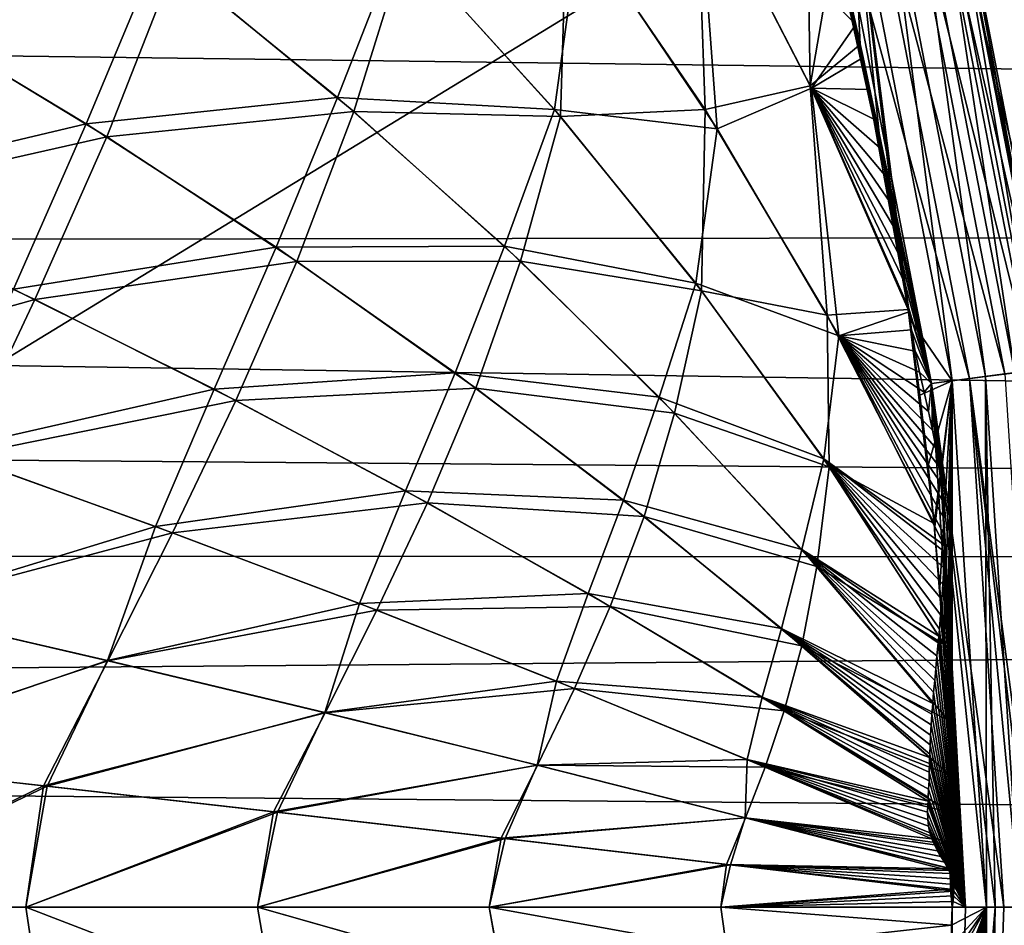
# Model space of a CAD drawing. Header units: metres. Extents: x -31 to 167, y -24 to 31.
# Tile 118 of 155: x 74.81 to 79.59, y -0.09 to 4.31. Entities that reach past the tile are written whole.
import ezdxf

# ---------------------------------------------------------------- set-up
doc = ezdxf.new("R2010")
doc.units = ezdxf.units.M
doc.layers.add('solid_12_381_042_XXX', color=7, linetype='CONTINUOUS')

msp = doc.modelspace()

# ---------------------------------------------------------------- linework, layer by layer
at = {"layer": 'solid_12_381_042_XXX'}
for points in [[(68.356819, 5.394984, 116.466179), (70.380463, -0.00001, 116.54451), (79.220627, 5.394838, 116.37236)], [(79.220627, 5.394838, 116.37236), (70.380463, -0.00001, 116.54451), (80.505203, -0.000007, 116.448769)], [(79.220627, 5.394838, 116.37236), (90.014648, 3.440886, 116.278854), (90.01223, 5.104124, 116.240143)], [(79.220627, 5.394838, 116.37236), (90.011353, 1.738861, 116.303658), (90.014648, 3.440886, 116.278854)], [(79.220627, 5.394838, 116.37236), (90.000099, -0.000006, 116.312553), (90.011353, 1.738861, 116.303658)], [(79.220627, 5.394838, 116.37236), (80.505203, -0.000007, 116.448769), (90.000099, -0.000006, 116.312553)], [(78.093575, 5.05562, 145.18985), (78.646042, 3.986344, 145.174713), (78.626198, 5.256473, 145.160751)], [(78.646042, 3.986344, 145.174713), (78.769417, 4.702649, 145.160629), (78.626198, 5.256473, 145.160751)], [(79.227356, 5.166943, 142.419876), (79.725471, 2.604911, 142.419952), (79.096436, 5.132664, 142.261642)], [(79.144058, 5.145118, 144.943634), (79.640007, 2.593853, 144.943497), (79.249062, 5.172616, 144.793823)], [(79.305923, 5.187538, 142.605072), (79.806145, 2.615357, 142.605087), (79.227356, 5.166943, 142.419876)], [(79.806145, 2.615357, 142.605087), (79.725471, 2.604911, 142.419952), (79.227356, 5.166943, 142.419876)], [(79.249062, 5.172616, 144.793823), (79.747757, 2.60779, 144.793762), (79.31102, 5.188862, 144.626923)], [(79.640007, 2.593853, 144.943497), (79.747757, 2.60779, 144.793762), (79.249062, 5.172616, 144.793823)], [(79.305923, 5.187538, 142.605072), (79.331398, 5.191874, 142.79068), (79.806145, 2.615357, 142.605087)], [(79.31102, 5.188862, 144.626923), (79.811386, 2.616032, 144.626892), (79.33139, 5.191895, 144.461639)], [(79.747757, 2.60779, 144.793762), (79.811386, 2.616032, 144.626892), (79.31102, 5.188862, 144.626923)], [(79.811386, 2.616032, 144.626892), (79.83287, 2.610897, 144.461166), (79.33139, 5.191895, 144.461639)], [(79.331398, 5.191874, 142.79068), (79.33139, 5.191895, 144.461639), (79.83287, 2.610897, 144.461166)], [(79.832878, 2.610864, 142.791153), (79.331398, 5.191874, 142.79068), (79.83287, 2.610897, 144.461166)], [(79.806145, 2.615357, 142.605087), (79.331398, 5.191874, 142.79068), (79.832878, 2.610864, 142.791153)], [(79.096436, 5.132664, 142.261642), (79.591148, 2.58754, 142.26181), (78.928917, 5.088825, 142.151428)], [(79.004768, 5.108659, 145.059769), (79.497124, 2.575382, 145.05954), (79.144058, 5.145118, 144.943634)], [(79.725471, 2.604911, 142.419952), (79.591148, 2.58754, 142.26181), (79.096436, 5.132664, 142.261642)], [(79.497124, 2.575382, 145.05954), (79.640007, 2.593853, 144.943497), (79.144058, 5.145118, 144.943634)], [(78.928917, 5.088825, 142.151428), (79.419334, 2.565334, 142.151718), (78.748505, 5.04163, 142.097687)], [(78.769417, 4.702649, 145.160629), (78.887939, 4.186385, 145.160522), (78.846756, 5.067317, 145.13237)], [(78.846756, 5.067317, 145.13237), (79.335091, 2.554444, 145.132019), (79.004768, 5.108659, 145.059769)], [(79.127785, 2.85686, 145.160294), (79.335091, 2.554444, 145.132019), (78.846756, 5.067317, 145.13237)], [(79.121384, 2.900654, 145.160294), (79.127785, 2.85686, 145.160294), (78.846756, 5.067317, 145.13237)], [(79.064148, 3.264146, 145.160355), (79.121384, 2.900654, 145.160294), (78.846756, 5.067317, 145.13237)], [(78.985153, 3.707149, 145.160416), (79.064148, 3.264146, 145.160355), (78.846756, 5.067317, 145.13237)], [(78.887939, 4.186385, 145.160522), (78.985153, 3.707149, 145.160416), (78.846756, 5.067317, 145.13237)], [(79.591148, 2.58754, 142.26181), (79.419334, 2.565334, 142.151718), (78.928917, 5.088825, 142.151428)], [(79.335091, 2.554444, 145.132019), (79.497124, 2.575382, 145.05954), (79.004768, 5.108659, 145.059769)], [(77.464485, 4.853477, 145.223282), (78.135391, 3.870501, 145.201263), (78.093575, 5.05562, 145.18985)], [(78.100037, 5.044468, 142.062637), (78.195038, 3.776647, 142.053101), (77.527817, 4.766435, 142.031052)], [(78.135391, 3.870501, 145.201263), (78.646042, 3.986344, 145.174713), (78.093575, 5.05562, 145.18985)], [(78.100037, 5.044468, 142.062637), (78.651939, 3.974319, 142.077774), (78.195038, 3.776647, 142.053101)], [(78.867653, 4.28328, 142.091827), (78.651939, 3.974319, 142.077774), (78.100037, 5.044468, 142.062637)], [(78.830391, 4.450064, 142.091812), (78.867653, 4.28328, 142.091827), (78.100037, 5.044468, 142.062637)], [(78.748505, 5.04163, 142.097687), (79.234352, 2.541435, 142.098099), (78.699493, 4.988642, 142.091721)], [(79.419334, 2.565334, 142.151718), (79.234352, 2.541435, 142.098099), (78.748505, 5.04163, 142.097687)], [(79.234352, 2.541435, 142.098099), (78.747231, 4.802754, 142.091797), (78.699493, 4.988642, 142.091721)], [(36.75058, 4.621576, 96.862976), (138.39119, 4.899745, 96.91835), (137.876968, 3.312529, 96.649773)], [(76.681595, 4.667658, 145.263382), (77.433334, 3.836395, 145.236069), (77.464485, 4.853477, 145.223282)], [(77.433334, 3.836395, 145.236069), (78.135391, 3.870501, 145.201263), (77.464485, 4.853477, 145.223282)], [(79.234352, 2.541435, 142.098099), (78.790474, 4.623228, 142.091797), (78.747231, 4.802754, 142.091797)], [(77.527817, 4.766435, 142.031052), (77.404541, 3.870202, 142.015182), (76.651878, 4.699048, 141.987885)], [(77.527817, 4.766435, 142.031052), (78.195038, 3.776647, 142.053101), (77.404541, 3.870202, 142.015182)], [(76.651878, 4.699048, 141.987885), (76.351303, 3.929137, 141.965042), (75.480171, 4.63733, 141.931717)], [(76.651878, 4.699048, 141.987885), (77.404541, 3.870202, 142.015182), (76.351303, 3.929137, 141.965042)], [(78.646042, 3.986344, 145.174713), (78.887939, 4.186385, 145.160522), (78.769417, 4.702649, 145.160629)], [(75.480171, 4.63733, 141.931717), (75.130211, 3.801971, 141.906403), (74.1549, 4.387616, 141.867813)], [(75.480171, 4.63733, 141.931717), (76.351303, 3.929137, 141.965042), (75.130211, 3.801971, 141.906403)], [(75.5597, 4.575039, 145.317612), (76.430084, 3.861562, 145.28418), (76.681595, 4.667658, 145.263382)], [(76.430084, 3.861562, 145.28418), (77.433334, 3.836395, 145.236069), (76.681595, 4.667658, 145.263382)], [(37.148029, 3.200509, 96.635056), (36.75058, 4.621576, 96.862976), (137.876968, 3.312529, 96.649773)], [(79.234352, 2.541435, 142.098099), (78.830391, 4.450064, 142.091812), (78.790474, 4.623228, 142.091797)], [(74.254906, 4.32946, 145.380615), (75.231377, 3.738299, 145.341827), (75.5597, 4.575039, 145.317612)], [(75.231377, 3.738299, 145.341827), (76.430084, 3.861562, 145.28418), (75.5597, 4.575039, 145.317612)], [(79.234352, 2.541435, 142.098099), (78.867653, 4.28328, 142.091827), (78.830391, 4.450064, 142.091812)], [(74.1549, 4.387616, 141.867813), (75.130211, 3.801971, 141.906403), (73.759262, 3.475392, 141.840729)], [(73.860779, 3.429261, 145.40741), (75.231377, 3.738299, 145.341827), (74.254906, 4.32946, 145.380615)], [(78.867653, 4.28328, 142.091827), (78.902252, 4.122811, 142.091843), (78.651939, 3.974319, 142.077774)], [(79.234352, 2.541435, 142.098099), (78.902252, 4.122811, 142.091843), (78.867653, 4.28328, 142.091827)], [(78.646042, 3.986344, 145.174713), (79.121384, 2.900654, 145.160294), (78.887939, 4.186385, 145.160522)], [(78.887939, 4.186385, 145.160522), (79.121384, 2.900654, 145.160294), (78.985153, 3.707149, 145.160416)], [(78.902252, 4.122811, 142.091843), (78.935326, 3.967723, 142.091919), (78.651939, 3.974319, 142.077774)], [(79.234352, 2.541435, 142.098099), (78.935326, 3.967723, 142.091919), (78.902252, 4.122811, 142.091843)], [(78.135391, 3.870501, 145.201263), (78.729027, 2.872239, 145.180237), (78.646042, 3.986344, 145.174713)], [(78.651939, 3.974319, 142.077774), (78.784264, 2.771835, 142.074142), (78.195038, 3.776647, 142.053101)], [(78.729027, 2.872239, 145.180237), (79.121384, 2.900654, 145.160294), (78.646042, 3.986344, 145.174713)], [(78.651939, 3.974319, 142.077774), (79.125694, 2.888298, 142.092148), (78.784264, 2.771835, 142.074142)], [(79.122749, 2.910815, 142.092163), (79.125694, 2.888298, 142.092148), (78.651939, 3.974319, 142.077774)], [(79.106918, 3.024584, 142.092224), (79.122749, 2.910815, 142.092163), (78.651939, 3.974319, 142.077774)], [(79.089813, 3.143766, 142.092285), (79.106918, 3.024584, 142.092224), (78.651939, 3.974319, 142.077774)], [(79.070953, 3.268271, 142.092346), (79.089813, 3.143766, 142.092285), (78.651939, 3.974319, 142.077774)], [(79.049019, 3.39817, 142.092331), (79.070953, 3.268271, 142.092346), (78.651939, 3.974319, 142.077774)], [(79.024353, 3.533374, 142.09227), (79.049019, 3.39817, 142.092331), (78.651939, 3.974319, 142.077774)], [(78.997284, 3.673424, 142.092194), (79.024353, 3.533374, 142.09227), (78.651939, 3.974319, 142.077774)], [(78.967361, 3.81805, 142.092056), (78.997284, 3.673424, 142.092194), (78.651939, 3.974319, 142.077774)], [(78.935326, 3.967723, 142.091919), (78.967361, 3.81805, 142.092056), (78.651939, 3.974319, 142.077774)], [(79.234352, 2.541435, 142.098099), (78.967361, 3.81805, 142.092056), (78.935326, 3.967723, 142.091919)], [(76.351303, 3.929137, 141.965042), (76.052963, 3.202607, 141.944305), (75.130211, 3.801971, 141.906403)], [(76.351303, 3.929137, 141.965042), (77.161575, 3.207434, 141.997437), (76.052963, 3.202607, 141.944305)], [(77.404541, 3.870202, 142.015182), (77.161575, 3.207434, 141.997437), (76.351303, 3.929137, 141.965042)], [(75.231377, 3.738299, 145.341827), (76.154358, 3.133672, 145.303757), (76.430084, 3.861562, 145.28418)], [(76.154358, 3.133672, 145.303757), (77.238976, 3.134741, 145.251709), (76.430084, 3.861562, 145.28418)], [(76.430084, 3.861562, 145.28418), (77.238976, 3.134741, 145.251709), (77.433334, 3.836395, 145.236069)], [(77.404541, 3.870202, 142.015182), (78.090897, 3.027783, 142.041504), (77.161575, 3.207434, 141.997437)], [(77.238976, 3.134741, 145.251709), (78.118515, 2.991636, 145.209732), (77.433334, 3.836395, 145.236069)], [(78.195038, 3.776647, 142.053101), (78.090897, 3.027783, 142.041504), (77.404541, 3.870202, 142.015182)], [(77.433334, 3.836395, 145.236069), (78.118515, 2.991636, 145.209732), (78.135391, 3.870501, 145.201263)], [(78.118515, 2.991636, 145.209732), (78.729027, 2.872239, 145.180237), (78.135391, 3.870501, 145.201263)], [(75.130211, 3.801971, 141.906403), (74.777924, 2.99975, 141.883194), (73.759262, 3.475392, 141.840729)], [(75.130211, 3.801971, 141.906403), (76.052963, 3.202607, 141.944305), (74.777924, 2.99975, 141.883194)], [(78.195038, 3.776647, 142.053101), (78.784264, 2.771835, 142.074142), (78.090897, 3.027783, 142.041504)], [(79.234352, 2.541435, 142.098099), (78.997284, 3.673424, 142.092194), (78.967361, 3.81805, 142.092056)], [(73.860779, 3.429261, 145.40741), (74.881676, 2.949334, 145.364731), (75.231377, 3.738299, 145.341827)], [(74.881676, 2.949334, 145.364731), (76.154358, 3.133672, 145.303757), (75.231377, 3.738299, 145.341827)], [(78.985153, 3.707149, 145.160416), (79.121384, 2.900654, 145.160294), (79.064148, 3.264146, 145.160355)], [(79.234352, 2.541435, 142.098099), (79.024353, 3.533374, 142.09227), (78.997284, 3.673424, 142.092194)], [(79.234352, 2.541435, 142.098099), (79.049019, 3.39817, 142.092331), (79.024353, 3.533374, 142.09227)], [(73.458466, 2.552858, 145.432159), (74.881676, 2.949334, 145.364731), (73.860779, 3.429261, 145.40741)], [(79.234352, 2.541435, 142.098099), (79.070953, 3.268271, 142.092346), (79.049019, 3.39817, 142.092331)], [(37.148029, 3.200509, 96.635056), (137.876968, 3.312529, 96.649773), (137.566803, 1.670365, 96.48613)], [(79.234352, 2.541435, 142.098099), (79.089813, 3.143766, 142.092285), (79.070953, 3.268271, 142.092346)], [(77.161575, 3.207434, 141.997437), (76.922325, 2.592972, 141.981369), (76.052963, 3.202607, 141.944305)], [(77.161575, 3.207434, 141.997437), (77.912193, 2.475229, 142.028854), (76.922325, 2.592972, 141.981369)], [(78.090897, 3.027783, 142.041504), (77.912193, 2.475229, 142.028854), (77.161575, 3.207434, 141.997437)], [(37.292912, 2.465328, 96.55143), (37.148029, 3.200509, 96.635056), (137.566803, 1.670365, 96.48613)], [(76.052963, 3.202607, 141.944305), (75.752205, 2.513897, 141.92514), (74.777924, 2.99975, 141.883194)], [(76.052963, 3.202607, 141.944305), (76.922325, 2.592972, 141.981369), (75.752205, 2.513897, 141.92514)], [(74.881676, 2.949334, 145.364731), (75.85743, 2.459419, 145.322571), (76.154358, 3.133672, 145.303757)], [(75.85743, 2.459419, 145.322571), (77.023346, 2.51894, 145.266556), (76.154358, 3.133672, 145.303757)], [(76.154358, 3.133672, 145.303757), (77.023346, 2.51894, 145.266556), (77.238976, 3.134741, 145.251709)], [(77.023346, 2.51894, 145.266556), (77.987709, 2.397592, 145.220215), (77.238976, 3.134741, 145.251709)], [(77.238976, 3.134741, 145.251709), (77.987709, 2.397592, 145.220215), (78.118515, 2.991636, 145.209732)], [(79.234352, 2.541435, 142.098099), (79.106918, 3.024584, 142.092224), (79.089813, 3.143766, 142.092285)], [(78.090897, 3.027783, 142.041504), (78.712196, 2.1752, 142.066818), (77.912193, 2.475229, 142.028854)], [(78.784264, 2.771835, 142.074142), (78.712196, 2.1752, 142.066818), (78.090897, 3.027783, 142.041504)], [(79.234352, 2.541435, 142.098099), (79.122749, 2.910815, 142.092163), (79.106918, 3.024584, 142.092224)], [(74.777924, 2.99975, 141.883194), (75.752205, 2.513897, 141.92514), (74.441093, 2.21707, 141.862564)], [(77.987709, 2.397592, 145.220215), (78.738411, 2.136814, 145.184402), (78.118515, 2.991636, 145.209732)], [(78.118515, 2.991636, 145.209732), (78.738411, 2.136814, 145.184402), (78.729027, 2.872239, 145.180237)], [(73.458466, 2.552858, 145.432159), (74.521904, 2.188578, 145.386215), (74.881676, 2.949334, 145.364731)], [(74.521904, 2.188578, 145.386215), (75.85743, 2.459419, 145.322571), (74.881676, 2.949334, 145.364731)], [(78.729027, 2.872239, 145.180237), (79.247208, 1.86276, 145.160156), (79.121384, 2.900654, 145.160294)], [(78.738411, 2.136814, 145.184402), (79.247208, 1.86276, 145.160156), (78.729027, 2.872239, 145.180237)], [(79.125694, 2.888298, 142.092148), (79.137321, 2.802305, 142.092117), (78.784264, 2.771835, 142.074142)], [(79.121384, 2.900654, 145.160294), (79.247208, 1.86276, 145.160156), (79.127785, 2.85686, 145.160294)], [(79.234352, 2.541435, 142.098099), (79.125694, 2.888298, 142.092148), (79.122749, 2.910815, 142.092163)], [(79.234352, 2.541435, 142.098099), (79.137321, 2.802305, 142.092117), (79.125694, 2.888298, 142.092148)], [(79.127785, 2.85686, 145.160294), (79.178574, 2.484047, 145.160233), (79.335091, 2.554444, 145.132019)], [(79.127785, 2.85686, 145.160294), (79.247208, 1.86276, 145.160156), (79.178574, 2.484047, 145.160233)], [(79.137321, 2.802305, 142.092117), (79.154785, 2.697737, 142.092285), (78.784264, 2.771835, 142.074142)], [(79.234352, 2.541435, 142.098099), (79.154785, 2.697737, 142.092285), (79.137321, 2.802305, 142.092117)], [(78.784264, 2.771835, 142.074142), (79.296936, 1.756579, 142.094193), (78.712196, 2.1752, 142.066818)], [(79.296799, 1.807451, 142.094406), (79.296936, 1.756579, 142.094193), (78.784264, 2.771835, 142.074142)], [(79.294342, 1.88966, 142.094666), (79.296799, 1.807451, 142.094406), (78.784264, 2.771835, 142.074142)], [(79.289276, 1.972826, 142.094818), (79.294342, 1.88966, 142.094666), (78.784264, 2.771835, 142.074142)], [(79.281494, 2.056755, 142.094849), (79.289276, 1.972826, 142.094818), (78.784264, 2.771835, 142.074142)], [(79.270721, 2.140649, 142.094742), (79.281494, 2.056755, 142.094849), (78.784264, 2.771835, 142.074142)], [(79.257057, 2.226141, 142.094528), (79.270721, 2.140649, 142.094742), (78.784264, 2.771835, 142.074142)], [(79.240135, 2.314472, 142.094177), (79.257057, 2.226141, 142.094528), (78.784264, 2.771835, 142.074142)], [(79.2201, 2.405017, 142.093704), (79.240135, 2.314472, 142.094177), (78.784264, 2.771835, 142.074142)], [(79.199188, 2.499042, 142.093216), (79.2201, 2.405017, 142.093704), (78.784264, 2.771835, 142.074142)], [(79.176605, 2.596676, 142.092712), (79.199188, 2.499042, 142.093216), (78.784264, 2.771835, 142.074142)], [(79.154785, 2.697737, 142.092285), (79.176605, 2.596676, 142.092712), (78.784264, 2.771835, 142.074142)], [(79.234352, 2.541435, 142.098099), (79.176605, 2.596676, 142.092712), (79.154785, 2.697737, 142.092285)], [(76.922325, 2.592972, 141.981369), (76.681763, 2.0206, 141.966476), (75.752205, 2.513897, 141.92514)], [(76.922325, 2.592972, 141.981369), (77.739784, 1.975506, 142.017578), (76.681763, 2.0206, 141.966476)], [(77.912193, 2.475229, 142.028854), (77.739784, 1.975506, 142.017578), (76.922325, 2.592972, 141.981369)], [(79.234352, 2.541435, 142.098099), (79.199188, 2.499042, 142.093216), (79.176605, 2.596676, 142.092712)], [(79.591148, 2.58754, 142.26181), (79.757858, 0.000003, 142.261887), (79.419334, 2.565334, 142.151718)], [(79.497124, 2.575382, 145.05954), (79.663902, 0.000004, 145.058914), (79.640007, 2.593853, 144.943497)], [(79.178574, 2.484047, 145.160233), (79.218681, 2.143445, 145.160187), (79.335091, 2.554444, 145.132019)], [(79.2201, 2.405017, 142.093704), (79.199188, 2.499042, 142.093216), (79.234352, 2.541435, 142.098099)], [(79.218681, 2.143445, 145.160187), (79.247208, 1.86276, 145.160156), (79.335091, 2.554444, 145.132019)], [(79.234352, 2.541435, 142.098099), (79.240135, 2.314472, 142.094177), (79.2201, 2.405017, 142.093704)], [(79.419334, 2.565334, 142.151718), (79.585373, 0.000001, 142.152191), (79.234352, 2.541435, 142.098099)], [(79.234352, 2.541435, 142.098099), (79.501724, 0.000001, 142.121078), (79.399788, 0, 142.098526)], [(79.234352, 2.541435, 142.098099), (79.543228, 0.000001, 142.134995), (79.501724, 0.000001, 142.121078)], [(79.234352, 2.541435, 142.098099), (79.399788, 0, 142.098526), (79.281494, 2.056755, 142.094849)], [(79.234352, 2.541435, 142.098099), (79.585373, 0.000001, 142.152191), (79.543228, 0.000001, 142.134995)], [(79.234352, 2.541435, 142.098099), (79.281494, 2.056755, 142.094849), (79.270721, 2.140649, 142.094742)], [(79.234352, 2.541435, 142.098099), (79.270721, 2.140649, 142.094742), (79.257057, 2.226141, 142.094528)], [(79.234352, 2.541435, 142.098099), (79.257057, 2.226141, 142.094528), (79.240135, 2.314472, 142.094177)], [(79.247208, 1.86276, 145.160156), (79.250038, 1.832713, 145.160156), (79.335091, 2.554444, 145.132019)], [(79.250038, 1.832713, 145.160156), (79.274567, 1.549427, 145.160126), (79.335091, 2.554444, 145.132019)], [(79.274567, 1.549427, 145.160126), (79.294807, 1.276131, 145.160065), (79.335091, 2.554444, 145.132019)], [(79.294807, 1.276131, 145.160065), (79.308159, 1.02942, 145.16011), (79.335091, 2.554444, 145.132019)], [(79.308159, 1.02942, 145.16011), (79.315002, 0.908792, 145.160049), (79.335091, 2.554444, 145.132019)], [(79.315002, 0.908792, 145.160049), (79.320793, 0.770901, 145.160049), (79.335091, 2.554444, 145.132019)], [(79.320793, 0.770901, 145.160049), (79.325905, 0.64145, 145.160019), (79.335091, 2.554444, 145.132019)], [(79.325401, 0.186253, 145.160507), (79.327034, 0.088704, 145.160461), (79.335091, 2.554444, 145.132019)], [(79.326927, 0.257762, 145.160385), (79.325401, 0.186253, 145.160507), (79.335091, 2.554444, 145.132019)], [(79.325905, 0.64145, 145.160019), (79.332214, 0.525749, 145.159866), (79.335091, 2.554444, 145.132019)], [(79.328583, 0.304259, 145.160278), (79.326927, 0.257762, 145.160385), (79.335091, 2.554444, 145.132019)], [(79.327034, 0.088704, 145.160461), (79.335411, 0.000002, 145.160034), (79.335091, 2.554444, 145.132019)], [(79.333427, 0.457919, 145.159882), (79.328583, 0.304259, 145.160278), (79.335091, 2.554444, 145.132019)], [(79.332214, 0.525749, 145.159866), (79.333427, 0.457919, 145.159882), (79.335091, 2.554444, 145.132019)], [(79.335091, 2.554444, 145.132019), (79.501068, 0.000002, 145.131439), (79.497124, 2.575382, 145.05954)], [(79.335411, 0.000002, 145.160034), (79.501068, 0.000002, 145.131439), (79.335091, 2.554444, 145.132019)], [(79.419334, 2.565334, 142.151718), (79.757858, 0.000003, 142.261887), (79.728416, 0.000003, 142.237793)], [(79.419334, 2.565334, 142.151718), (79.728416, 0.000003, 142.237793), (79.66452, 0.000002, 142.193771)], [(79.419334, 2.565334, 142.151718), (79.66452, 0.000002, 142.193771), (79.585373, 0.000001, 142.152191)], [(79.543259, 0.000003, 145.11731), (79.663902, 0.000004, 145.058914), (79.497124, 2.575382, 145.05954)], [(79.501068, 0.000002, 145.131439), (79.543259, 0.000003, 145.11731), (79.497124, 2.575382, 145.05954)], [(75.752205, 2.513897, 141.92514), (75.466904, 1.848116, 141.908096), (74.441093, 2.21707, 141.862564)], [(75.752205, 2.513897, 141.92514), (76.681763, 2.0206, 141.966476), (75.466904, 1.848116, 141.908096)], [(75.85743, 2.459419, 145.322571), (76.788017, 1.96219, 145.281021), (77.023346, 2.51894, 145.266556)], [(76.788017, 1.96219, 145.281021), (77.839928, 1.896562, 145.230194), (77.023346, 2.51894, 145.266556)], [(77.023346, 2.51894, 145.266556), (77.839928, 1.896562, 145.230194), (77.987709, 2.397592, 145.220215)], [(37.399559, 1.722439, 96.489632), (37.292912, 2.465328, 96.55143), (137.566803, 1.670365, 96.48613)], [(74.521904, 2.188578, 145.386215), (75.549843, 1.81739, 145.340469), (75.85743, 2.459419, 145.322571)], [(75.549843, 1.81739, 145.340469), (76.788017, 1.96219, 145.281021), (75.85743, 2.459419, 145.322571)], [(77.912193, 2.475229, 142.028854), (78.604691, 1.735411, 142.05928), (77.739784, 1.975506, 142.017578)], [(78.712196, 2.1752, 142.066818), (78.604691, 1.735411, 142.05928), (77.912193, 2.475229, 142.028854)], [(79.178574, 2.484047, 145.160233), (79.247208, 1.86276, 145.160156), (79.218681, 2.143445, 145.160187)], [(77.839928, 1.896562, 145.230194), (78.677841, 1.653053, 145.189728), (77.987709, 2.397592, 145.220215)], [(77.987709, 2.397592, 145.220215), (78.677841, 1.653053, 145.189728), (78.738411, 2.136814, 145.184402)], [(74.441093, 2.21707, 141.862564), (75.466904, 1.848116, 141.908096), (74.15567, 1.446333, 141.845993)], [(74.157005, 1.445966, 145.40625), (75.549843, 1.81739, 145.340469), (74.521904, 2.188578, 145.386215)], [(78.712196, 2.1752, 142.066818), (79.269814, 1.315691, 142.09111), (78.604691, 1.735411, 142.05928)], [(79.27298, 1.35015, 142.091385), (79.269814, 1.315691, 142.09111), (78.712196, 2.1752, 142.066818)], [(79.279015, 1.419839, 142.091934), (79.27298, 1.35015, 142.091385), (78.712196, 2.1752, 142.066818)], [(79.284843, 1.492681, 142.092499), (79.279015, 1.419839, 142.091934), (78.712196, 2.1752, 142.066818)], [(79.290382, 1.568559, 142.093063), (79.284843, 1.492681, 142.092499), (78.712196, 2.1752, 142.066818)], [(79.29425, 1.646336, 142.093582), (79.290382, 1.568559, 142.093063), (78.712196, 2.1752, 142.066818)], [(79.296547, 1.726127, 142.09404), (79.29425, 1.646336, 142.093582), (78.712196, 2.1752, 142.066818)], [(79.296936, 1.756579, 142.094193), (79.296547, 1.726127, 142.09404), (78.712196, 2.1752, 142.066818)], [(78.677841, 1.653053, 145.189728), (79.294807, 1.276131, 145.160065), (78.738411, 2.136814, 145.184402)], [(78.738411, 2.136814, 145.184402), (79.294807, 1.276131, 145.160065), (79.247208, 1.86276, 145.160156)], [(79.281494, 2.056755, 142.094849), (79.399788, 0, 142.098526), (79.289276, 1.972826, 142.094818)], [(76.681763, 2.0206, 141.966476), (76.457703, 1.47416, 141.953354), (75.466904, 1.848116, 141.908096)], [(76.681763, 2.0206, 141.966476), (77.568146, 1.521749, 142.007187), (76.457703, 1.47416, 141.953354)], [(77.739784, 1.975506, 142.017578), (77.568146, 1.521749, 142.007187), (76.681763, 2.0206, 141.966476)], [(75.549843, 1.81739, 145.340469), (76.542534, 1.441274, 145.295029), (76.788017, 1.96219, 145.281021)], [(76.542534, 1.441274, 145.295029), (77.675064, 1.459557, 145.240128), (76.788017, 1.96219, 145.281021)], [(76.788017, 1.96219, 145.281021), (77.675064, 1.459557, 145.240128), (77.839928, 1.896562, 145.230194)], [(77.739784, 1.975506, 142.017578), (78.506981, 1.352574, 142.052917), (77.568146, 1.521749, 142.007187)], [(78.604691, 1.735411, 142.05928), (78.506981, 1.352574, 142.052917), (77.739784, 1.975506, 142.017578)], [(79.289276, 1.972826, 142.094818), (79.399788, 0, 142.098526), (79.294342, 1.88966, 142.094666)], [(77.675064, 1.459557, 145.240128), (78.605804, 1.26895, 145.194733), (77.839928, 1.896562, 145.230194)], [(77.839928, 1.896562, 145.230194), (78.605804, 1.26895, 145.194733), (78.677841, 1.653053, 145.189728)], [(79.294342, 1.88966, 142.094666), (79.399788, 0, 142.098526), (79.296799, 1.807451, 142.094406)], [(75.466904, 1.848116, 141.908096), (75.234695, 1.196949, 141.894791), (74.15567, 1.446333, 141.845993)], [(74.157005, 1.445966, 145.40625), (75.236092, 1.196568, 145.357468), (75.549843, 1.81739, 145.340469)], [(75.466904, 1.848116, 141.908096), (76.457703, 1.47416, 141.953354), (75.234695, 1.196949, 141.894791)], [(75.236092, 1.196568, 145.357468), (76.542534, 1.441274, 145.295029), (75.549843, 1.81739, 145.340469)], [(79.247208, 1.86276, 145.160156), (79.294807, 1.276131, 145.160065), (79.250038, 1.832713, 145.160156)], [(79.250038, 1.832713, 145.160156), (79.294807, 1.276131, 145.160065), (79.274567, 1.549427, 145.160126)], [(79.296799, 1.807451, 142.094406), (79.399788, 0, 142.098526), (79.296936, 1.756579, 142.094193)], [(37.475029, 0.861589, 96.445824), (37.399559, 1.722439, 96.489632), (137.566803, 1.670365, 96.48613)], [(78.604691, 1.735411, 142.05928), (79.240479, 0.989576, 142.088684), (78.506981, 1.352574, 142.052917)], [(79.245255, 1.044203, 142.089066), (79.240479, 0.989576, 142.088684), (78.604691, 1.735411, 142.05928)], [(79.250351, 1.100746, 142.089478), (79.245255, 1.044203, 142.089066), (78.604691, 1.735411, 142.05928)], [(79.255615, 1.15923, 142.089905), (79.250351, 1.100746, 142.089478), (78.604691, 1.735411, 142.05928)], [(79.261139, 1.219831, 142.090363), (79.255615, 1.15923, 142.089905), (78.604691, 1.735411, 142.05928)], [(79.266846, 1.283417, 142.090851), (79.261139, 1.219831, 142.090363), (78.604691, 1.735411, 142.05928)], [(79.269814, 1.315691, 142.09111), (79.266846, 1.283417, 142.090851), (78.604691, 1.735411, 142.05928)], [(79.296547, 1.726127, 142.09404), (79.399788, 0, 142.098526), (79.29425, 1.646336, 142.093582)], [(79.296936, 1.756579, 142.094193), (79.399788, 0, 142.098526), (79.296547, 1.726127, 142.09404)], [(37.475029, 0.861589, 96.445824), (137.566803, 1.670365, 96.48613), (137.463043, 0, 96.431297)], [(78.605804, 1.26895, 145.194733), (79.315002, 0.908792, 145.160049), (78.677841, 1.653053, 145.189728)], [(78.677841, 1.653053, 145.189728), (79.315002, 0.908792, 145.160049), (79.294807, 1.276131, 145.160065)], [(79.29425, 1.646336, 142.093582), (79.399788, 0, 142.098526), (79.290382, 1.568559, 142.093063)], [(79.290382, 1.568559, 142.093063), (79.399788, 0, 142.098526), (79.284843, 1.492681, 142.092499)], [(77.568146, 1.521749, 142.007187), (77.414917, 1.096577, 141.998322), (76.457703, 1.47416, 141.953354)], [(77.568146, 1.521749, 142.007187), (78.412987, 1.019199, 142.047256), (77.414917, 1.096577, 141.998322)], [(78.506981, 1.352574, 142.052917), (78.412987, 1.019199, 142.047256), (77.568146, 1.521749, 142.007187)], [(79.284843, 1.492681, 142.092499), (79.399788, 0, 142.098526), (79.279015, 1.419839, 142.091934)], [(73.795013, 0.714805, 145.424622), (75.236092, 1.196568, 145.357468), (74.157005, 1.445966, 145.40625)], [(74.15567, 1.446333, 141.845993), (75.234695, 1.196949, 141.894791), (73.811951, 0.71298, 141.828461)], [(76.457703, 1.47416, 141.953354), (76.28936, 0.944642, 141.943741), (75.234695, 1.196949, 141.894791)], [(75.236092, 1.196568, 145.357468), (76.29081, 0.944247, 145.308502), (76.542534, 1.441274, 145.295029)], [(76.457703, 1.47416, 141.953354), (77.414917, 1.096577, 141.998322), (76.28936, 0.944642, 141.943741)], [(76.29081, 0.944247, 145.308502), (77.501434, 1.061615, 145.249863), (76.542534, 1.441274, 145.295029)], [(76.542534, 1.441274, 145.295029), (77.501434, 1.061615, 145.249863), (77.675064, 1.459557, 145.240128)], [(77.501434, 1.061615, 145.249863), (78.520226, 0.953408, 145.19989), (77.675064, 1.459557, 145.240128)], [(77.675064, 1.459557, 145.240128), (78.520226, 0.953408, 145.19989), (78.605804, 1.26895, 145.194733)], [(79.279015, 1.419839, 142.091934), (79.399788, 0, 142.098526), (79.27298, 1.35015, 142.091385)], [(78.506981, 1.352574, 142.052917), (79.225639, 0.726515, 142.087372), (78.412987, 1.019199, 142.047256)], [(79.226112, 0.7423, 142.087418), (79.225639, 0.726515, 142.087372), (78.506981, 1.352574, 142.052917)], [(79.227554, 0.788251, 142.087585), (79.226112, 0.7423, 142.087418), (78.506981, 1.352574, 142.052917)], [(79.229568, 0.835891, 142.087784), (79.227554, 0.788251, 142.087585), (78.506981, 1.352574, 142.052917)], [(79.232552, 0.88536, 142.088043), (79.229568, 0.835891, 142.087784), (78.506981, 1.352574, 142.052917)], [(79.236282, 0.936623, 142.088348), (79.232552, 0.88536, 142.088043), (78.506981, 1.352574, 142.052917)], [(79.240479, 0.989576, 142.088684), (79.236282, 0.936623, 142.088348), (78.506981, 1.352574, 142.052917)], [(79.27298, 1.35015, 142.091385), (79.399788, 0, 142.098526), (79.269814, 1.315691, 142.09111)], [(79.269814, 1.315691, 142.09111), (79.399788, 0, 142.098526), (79.266846, 1.283417, 142.090851)], [(78.520226, 0.953408, 145.19989), (79.325905, 0.64145, 145.160019), (78.605804, 1.26895, 145.194733)], [(78.605804, 1.26895, 145.194733), (79.325905, 0.64145, 145.160019), (79.315002, 0.908792, 145.160049)], [(79.266846, 1.283417, 142.090851), (79.399788, 0, 142.098526), (79.261139, 1.219831, 142.090363)], [(79.294807, 1.276131, 145.160065), (79.315002, 0.908792, 145.160049), (79.308159, 1.02942, 145.16011)], [(73.795013, 0.714805, 145.424622), (74.924171, 0.589641, 145.373276), (75.236092, 1.196568, 145.357468)], [(75.234695, 1.196949, 141.894791), (74.941963, 0.587671, 141.879852), (73.811951, 0.71298, 141.828461)], [(74.924171, 0.589641, 145.373276), (76.29081, 0.944247, 145.308502), (75.236092, 1.196568, 145.357468)], [(75.234695, 1.196949, 141.894791), (76.28936, 0.944642, 141.943741), (74.941963, 0.587671, 141.879852)], [(79.261139, 1.219831, 142.090363), (79.399788, 0, 142.098526), (79.255615, 1.15923, 142.089905)], [(79.255615, 1.15923, 142.089905), (79.399788, 0, 142.098526), (79.250351, 1.100746, 142.089478)], [(79.250351, 1.100746, 142.089478), (79.399788, 0, 142.098526), (79.245255, 1.044203, 142.089066)], [(77.414917, 1.096577, 141.998322), (77.320801, 0.690301, 141.992844), (76.28936, 0.944642, 141.943741)], [(76.29081, 0.944247, 145.308502), (77.322304, 0.689894, 145.259399), (77.501434, 1.061615, 145.249863)], [(77.414917, 1.096577, 141.998322), (78.340004, 0.716722, 142.042969), (77.320801, 0.690301, 141.992844)], [(77.322304, 0.689894, 145.259399), (78.42804, 0.679788, 145.205032), (77.501434, 1.061615, 145.249863)], [(78.412987, 1.019199, 142.047256), (78.340004, 0.716722, 142.042969), (77.414917, 1.096577, 141.998322)], [(77.501434, 1.061615, 145.249863), (78.42804, 0.679788, 145.205032), (78.520226, 0.953408, 145.19989)], [(78.412987, 1.019199, 142.047256), (79.218056, 0.514769, 142.086655), (78.340004, 0.716722, 142.042969)], [(79.218826, 0.534735, 142.086731), (79.218056, 0.514769, 142.086655), (78.412987, 1.019199, 142.047256)], [(79.22084, 0.573517, 142.086884), (79.218826, 0.534735, 142.086731), (78.412987, 1.019199, 142.047256)], [(79.222755, 0.613646, 142.087036), (79.22084, 0.573517, 142.086884), (78.412987, 1.019199, 142.047256)], [(79.223938, 0.65507, 142.087158), (79.222755, 0.613646, 142.087036), (78.412987, 1.019199, 142.047256)], [(79.224869, 0.697908, 142.08728), (79.223938, 0.65507, 142.087158), (78.412987, 1.019199, 142.047256)], [(79.225639, 0.726515, 142.087372), (79.224869, 0.697908, 142.08728), (78.412987, 1.019199, 142.047256)], [(79.245255, 1.044203, 142.089066), (79.399788, 0, 142.098526), (79.240479, 0.989576, 142.088684)], [(79.240479, 0.989576, 142.088684), (79.399788, 0, 142.098526), (79.236282, 0.936623, 142.088348)], [(74.924171, 0.589641, 145.373276), (76.040756, 0.463199, 145.321213), (76.29081, 0.944247, 145.308502)], [(76.28936, 0.944642, 141.943741), (76.05938, 0.461089, 141.931976), (74.941963, 0.587671, 141.879852)], [(76.040756, 0.463199, 145.321213), (77.322304, 0.689894, 145.259399), (76.29081, 0.944247, 145.308502)], [(76.28936, 0.944642, 141.943741), (77.320801, 0.690301, 141.992844), (76.05938, 0.461089, 141.931976)], [(78.42804, 0.679788, 145.205032), (79.333427, 0.457919, 145.159882), (78.520226, 0.953408, 145.19989)], [(78.520226, 0.953408, 145.19989), (79.333427, 0.457919, 145.159882), (79.325905, 0.64145, 145.160019)], [(79.236282, 0.936623, 142.088348), (79.399788, 0, 142.098526), (79.232552, 0.88536, 142.088043)], [(79.315002, 0.908792, 145.160049), (79.325905, 0.64145, 145.160019), (79.320793, 0.770901, 145.160049)], [(37.49995, 0, 96.431297), (37.475029, 0.861589, 96.445824), (137.463043, 0, 96.431297)], [(79.232552, 0.88536, 142.088043), (79.399788, 0, 142.098526), (79.229568, 0.835891, 142.087784)], [(79.229568, 0.835891, 142.087784), (79.399788, 0, 142.098526), (79.227554, 0.788251, 142.087585)], [(79.227554, 0.788251, 142.087585), (79.399788, 0, 142.098526), (79.226112, 0.7423, 142.087418)], [(79.225639, 0.726515, 142.087372), (79.399788, 0, 142.098526), (79.224869, 0.697908, 142.08728)], [(79.226112, 0.7423, 142.087418), (79.399788, 0, 142.098526), (79.225639, 0.726515, 142.087372)], [(73.795013, 0.714805, 145.424622), (73.713898, 0.000001, 145.428909), (74.924171, 0.589641, 145.373276)], [(73.811951, 0.71298, 141.828461), (74.941963, 0.587671, 141.879852), (73.713966, 0.000001, 141.82341)], [(76.040756, 0.463199, 145.321213), (77.145401, 0.335905, 145.268433), (77.322304, 0.689894, 145.259399)], [(77.320801, 0.690301, 141.992844), (77.164848, 0.333661, 141.984833), (76.05938, 0.461089, 141.931976)], [(77.145401, 0.335905, 145.268433), (78.331726, 0.434394, 145.210144), (77.322304, 0.689894, 145.259399)], [(77.320801, 0.690301, 141.992844), (78.33017, 0.434812, 142.042084), (77.164848, 0.333661, 141.984833)], [(78.340004, 0.716722, 142.042969), (78.33017, 0.434812, 142.042084), (77.320801, 0.690301, 141.992844)], [(77.322304, 0.689894, 145.259399), (78.331726, 0.434394, 145.210144), (78.42804, 0.679788, 145.205032)], [(78.340004, 0.716722, 142.042969), (79.235947, 0.331472, 142.087372), (78.33017, 0.434812, 142.042084)], [(78.331726, 0.434394, 145.210144), (79.328583, 0.304259, 145.160278), (78.42804, 0.679788, 145.205032)], [(79.226166, 0.361987, 142.086899), (79.235947, 0.331472, 142.087372), (78.340004, 0.716722, 142.042969)], [(79.2201, 0.393701, 142.086624), (79.226166, 0.361987, 142.086899), (78.340004, 0.716722, 142.042969)], [(79.21666, 0.426771, 142.086487), (79.2201, 0.393701, 142.086624), (78.340004, 0.716722, 142.042969)], [(79.215904, 0.461384, 142.086487), (79.21666, 0.426771, 142.086487), (78.340004, 0.716722, 142.042969)], [(79.2173, 0.49738, 142.086594), (79.215904, 0.461384, 142.086487), (78.340004, 0.716722, 142.042969)], [(79.218056, 0.514769, 142.086655), (79.2173, 0.49738, 142.086594), (78.340004, 0.716722, 142.042969)], [(78.42804, 0.679788, 145.205032), (79.328583, 0.304259, 145.160278), (79.333427, 0.457919, 145.159882)], [(79.224869, 0.697908, 142.08728), (79.399788, 0, 142.098526), (79.223938, 0.65507, 142.087158)], [(79.223938, 0.65507, 142.087158), (79.399788, 0, 142.098526), (79.222755, 0.613646, 142.087036)], [(79.325905, 0.64145, 145.160019), (79.333427, 0.457919, 145.159882), (79.332214, 0.525749, 145.159866)], [(74.924171, 0.589641, 145.373276), (73.713898, 0.000001, 145.428909), (74.838326, 0.000001, 145.37767)], [(74.941963, 0.587671, 141.879852), (74.838402, 0.000001, 141.874649), (73.713966, 0.000001, 141.82341)], [(74.924171, 0.589641, 145.373276), (74.838326, 0.000001, 145.37767), (76.040756, 0.463199, 145.321213)], [(74.941963, 0.587671, 141.879852), (76.05938, 0.461089, 141.931976), (74.838402, 0.000001, 141.874649)], [(79.222755, 0.613646, 142.087036), (79.399788, 0, 142.098526), (79.22084, 0.573517, 142.086884)], [(79.218826, 0.534735, 142.086731), (79.399788, 0, 142.098526), (79.218056, 0.514769, 142.086655)], [(79.22084, 0.573517, 142.086884), (79.399788, 0, 142.098526), (79.218826, 0.534735, 142.086731)], [(79.2173, 0.49738, 142.086594), (79.399788, 0, 142.098526), (79.215904, 0.461384, 142.086487)], [(79.218056, 0.514769, 142.086655), (79.399788, 0, 142.098526), (79.2173, 0.49738, 142.086594)], [(76.040756, 0.463199, 145.321213), (74.838326, 0.000001, 145.37767), (75.962692, 0.000001, 145.325165)], [(76.05938, 0.461089, 141.931976), (75.962776, 0.000001, 141.927155), (74.838402, 0.000001, 141.874649)], [(76.040756, 0.463199, 145.321213), (75.962692, 0.000001, 145.325165), (77.145401, 0.335905, 145.268433)], [(76.05938, 0.461089, 141.931976), (77.164848, 0.333661, 141.984833), (75.962776, 0.000001, 141.927155)], [(77.145401, 0.335905, 145.268433), (78.238762, 0.208184, 145.214935), (78.331726, 0.434394, 145.210144)], [(78.33017, 0.434812, 142.042084), (78.259033, 0.205812, 142.038376), (77.164848, 0.333661, 141.984833)], [(78.238762, 0.208184, 145.214935), (79.325401, 0.186253, 145.160507), (78.331726, 0.434394, 145.210144)], [(78.33017, 0.434812, 142.042084), (79.319, 0.179233, 142.091476), (78.259033, 0.205812, 142.038376)], [(79.312561, 0.191503, 142.091156), (79.319, 0.179233, 142.091476), (78.33017, 0.434812, 142.042084)], [(79.297752, 0.21879, 142.090424), (79.312561, 0.191503, 142.091156), (78.33017, 0.434812, 142.042084)], [(79.280907, 0.246059, 142.089584), (79.297752, 0.21879, 142.090424), (78.33017, 0.434812, 142.042084)], [(79.264542, 0.273885, 142.088776), (79.280907, 0.246059, 142.089584), (78.33017, 0.434812, 142.042084)], [(79.249565, 0.302358, 142.088043), (79.264542, 0.273885, 142.088776), (78.33017, 0.434812, 142.042084)], [(79.235947, 0.331472, 142.087372), (79.249565, 0.302358, 142.088043), (78.33017, 0.434812, 142.042084)], [(78.331726, 0.434394, 145.210144), (79.325401, 0.186253, 145.160507), (79.328583, 0.304259, 145.160278)], [(79.215904, 0.461384, 142.086487), (79.399788, 0, 142.098526), (79.21666, 0.426771, 142.086487)], [(79.21666, 0.426771, 142.086487), (79.399788, 0, 142.098526), (79.326241, 0.164491, 142.091843)], [(79.21666, 0.426771, 142.086487), (79.326241, 0.164491, 142.091843), (79.2201, 0.393701, 142.086624)], [(79.2201, 0.393701, 142.086624), (79.326241, 0.164491, 142.091843), (79.319, 0.179233, 142.091476)], [(79.2201, 0.393701, 142.086624), (79.319, 0.179233, 142.091476), (79.312561, 0.191503, 142.091156)], [(79.2201, 0.393701, 142.086624), (79.312561, 0.191503, 142.091156), (79.226166, 0.361987, 142.086899)], [(77.145401, 0.335905, 145.268433), (75.962692, 0.000001, 145.325165), (77.086998, 0.000001, 145.271393)], [(77.145401, 0.335905, 145.268433), (77.086998, 0.000001, 145.271393), (78.238762, 0.208184, 145.214935)], [(79.226166, 0.361987, 142.086899), (79.312561, 0.191503, 142.091156), (79.235947, 0.331472, 142.087372)], [(77.164848, 0.333661, 141.984833), (77.087082, 0.000001, 141.980927), (75.962776, 0.000001, 141.927155)], [(77.164848, 0.333661, 141.984833), (78.259033, 0.205812, 142.038376), (77.087082, 0.000001, 141.980927)], [(79.235947, 0.331472, 142.087372), (79.312561, 0.191503, 142.091156), (79.297752, 0.21879, 142.090424)], [(79.235947, 0.331472, 142.087372), (79.297752, 0.21879, 142.090424), (79.249565, 0.302358, 142.088043)], [(79.249565, 0.302358, 142.088043), (79.297752, 0.21879, 142.090424), (79.264542, 0.273885, 142.088776)], [(79.328583, 0.304259, 145.160278), (79.325401, 0.186253, 145.160507), (79.326927, 0.257762, 145.160385)], [(79.264542, 0.273885, 142.088776), (79.297752, 0.21879, 142.090424), (79.280907, 0.246059, 142.089584)], [(78.238762, 0.208184, 145.214935), (77.086998, 0.000001, 145.271393), (78.211235, 0, 145.216354)], [(78.259033, 0.205812, 142.038376), (78.211334, 0, 142.03598), (77.087082, 0.000001, 141.980927)], [(78.238762, 0.208184, 145.214935), (78.211235, 0, 145.216354), (79.327034, 0.088704, 145.160461)], [(78.259033, 0.205812, 142.038376), (79.342751, 0.078102, 142.092651), (78.211334, 0, 142.03598)], [(78.238762, 0.208184, 145.214935), (79.327034, 0.088704, 145.160461), (79.325401, 0.186253, 145.160507)], [(79.341385, 0.110492, 142.09259), (79.342751, 0.078102, 142.092651), (78.259033, 0.205812, 142.038376)], [(79.336441, 0.137546, 142.092346), (79.341385, 0.110492, 142.09259), (78.259033, 0.205812, 142.038376)], [(79.326241, 0.164491, 142.091843), (79.336441, 0.137546, 142.092346), (78.259033, 0.205812, 142.038376)], [(79.319, 0.179233, 142.091476), (79.326241, 0.164491, 142.091843), (78.259033, 0.205812, 142.038376)], [(79.326241, 0.164491, 142.091843), (79.399788, 0, 142.098526), (79.336441, 0.137546, 142.092346)], [(79.336441, 0.137546, 142.092346), (79.399788, 0, 142.098526), (79.341385, 0.110492, 142.09259)], [(79.341385, 0.110492, 142.09259), (79.399788, 0, 142.098526), (79.342751, 0.078102, 142.092651)], [(78.211235, 0, 145.216354), (79.335411, 0.000002, 145.160034), (79.327034, 0.088704, 145.160461)], [(79.342751, 0.078102, 142.092651), (79.342384, 0.05579, 142.092636), (78.211334, 0, 142.03598)], [(79.342384, 0.05579, 142.092636), (79.340057, 0.028056, 142.092514), (78.211334, 0, 142.03598)], [(79.342384, 0.05579, 142.092636), (79.399788, 0, 142.098526), (79.340057, 0.028056, 142.092514)], [(79.342751, 0.078102, 142.092651), (79.399788, 0, 142.098526), (79.342384, 0.05579, 142.092636)], [(37.475021, -0.861862, 96.445831), (37.49995, 0, 96.431297), (137.56694, -1.671417, 96.486198)], [(137.56694, -1.671417, 96.486198), (37.49995, 0, 96.431297), (137.463043, 0, 96.431297)], [(73.713898, 0.000001, 145.428909), (73.797417, -0.71454, 145.424515), (74.926704, -0.589356, 145.373169)], [(74.838326, 0.000001, 145.37767), (73.713898, 0.000001, 145.428909), (74.926704, -0.589356, 145.373169)], [(73.713966, 0.000001, 141.82341), (74.926361, -0.589394, 141.879135), (73.797089, -0.714576, 141.827789)], [(73.713966, 0.000001, 141.82341), (74.838402, 0.000001, 141.874649), (74.926361, -0.589394, 141.879135)], [(74.838326, 0.000001, 145.37767), (74.926704, -0.589356, 145.373169), (76.043404, -0.462895, 145.321091)], [(75.962692, 0.000001, 145.325165), (74.838326, 0.000001, 145.37767), (76.043404, -0.462895, 145.321091)], [(74.838402, 0.000001, 141.874649), (76.043045, -0.462936, 141.931213), (74.926361, -0.589394, 141.879135)], [(74.838402, 0.000001, 141.874649), (75.962776, 0.000001, 141.927155), (76.043045, -0.462936, 141.931213)], [(75.962692, 0.000001, 145.325165), (76.043404, -0.462895, 145.321091), (77.14817, -0.335583, 145.268295)], [(77.086998, 0.000001, 145.271393), (75.962692, 0.000001, 145.325165), (77.14817, -0.335583, 145.268295)], [(75.962776, 0.000001, 141.927155), (77.147789, -0.335627, 141.984009), (76.043045, -0.462936, 141.931213)], [(75.962776, 0.000001, 141.927155), (77.087082, 0.000001, 141.980927), (77.147789, -0.335627, 141.984009)], [(77.086998, 0.000001, 145.271393), (77.14817, -0.335583, 145.268295), (78.241653, -0.207845, 145.214798)], [(78.211235, 0, 145.216354), (77.086998, 0.000001, 145.271393), (78.241653, -0.207845, 145.214798)], [(77.087082, 0.000001, 141.980927), (78.241257, -0.207891, 142.037506), (77.147789, -0.335627, 141.984009)], [(77.087082, 0.000001, 141.980927), (78.211334, 0, 142.03598), (78.241257, -0.207891, 142.037506)], [(78.211235, 0, 145.216354), (79.332596, -0.087076, 145.160172), (79.335411, 0.000002, 145.160034)], [(78.211235, 0, 145.216354), (78.241653, -0.207845, 145.214798), (79.332596, -0.087076, 145.160172)], [(79.340057, 0.028056, 142.092514), (79.335411, 0.000009, 142.09227), (78.211334, 0, 142.03598)], [(78.211334, 0, 142.03598), (79.335411, 0.000009, 142.09227), (79.332443, -0.087326, 142.092133)], [(78.211334, 0, 142.03598), (79.332443, -0.087326, 142.092133), (78.241257, -0.207891, 142.037506)], [(79.244728, -1.890295, 145.160156), (79.200706, -2.302127, 145.160217), (79.501068, 0.000002, 145.131439)], [(79.335114, -2.554304, 145.132019), (79.501068, 0.000002, 145.131439), (79.200706, -2.302127, 145.160217)], [(79.247299, -1.863028, 145.160156), (79.244728, -1.890295, 145.160156), (79.501068, 0.000002, 145.131439)], [(79.277229, -1.519343, 145.16011), (79.247299, -1.863028, 145.160156), (79.501068, 0.000002, 145.131439)], [(79.293297, -1.285077, 145.16011), (79.277229, -1.519343, 145.16011), (79.501068, 0.000002, 145.131439)], [(79.301056, -1.16908, 145.16008), (79.293297, -1.285077, 145.16011), (79.501068, 0.000002, 145.131439)], [(79.314102, -0.907303, 145.160095), (79.301056, -1.16908, 145.16008), (79.501068, 0.000002, 145.131439)], [(79.317596, -0.834765, 145.16008), (79.314102, -0.907303, 145.160095), (79.501068, 0.000002, 145.131439)], [(79.325035, -0.647185, 145.160049), (79.317596, -0.834765, 145.16008), (79.501068, 0.000002, 145.131439)], [(79.328354, -0.525402, 145.160065), (79.325035, -0.647185, 145.160049), (79.501068, 0.000002, 145.131439)], [(79.330864, -0.453413, 145.160019), (79.328354, -0.525402, 145.160065), (79.501068, 0.000002, 145.131439)], [(79.333336, -0.301932, 145.160034), (79.330864, -0.453413, 145.160019), (79.501068, 0.000002, 145.131439)], [(79.332314, -0.182991, 145.160156), (79.33284, -0.247415, 145.160095), (79.501068, 0.000002, 145.131439)], [(79.332596, -0.087076, 145.160172), (79.332314, -0.182991, 145.160156), (79.501068, 0.000002, 145.131439)], [(79.332443, -0.087326, 142.092133), (79.335411, 0.000009, 142.09227), (79.33577, -2.554416, 142.120499)], [(79.332596, -0.087076, 145.160172), (79.501068, 0.000002, 145.131439), (79.335411, 0.000002, 145.160034)], [(79.33284, -0.247415, 145.160095), (79.333336, -0.301932, 145.160034), (79.501068, 0.000002, 145.131439)], [(79.335114, -2.554304, 145.132019), (79.663902, 0.000004, 145.058914), (79.543259, 0.000003, 145.11731)], [(79.497154, -2.575242, 145.05954), (79.663902, 0.000004, 145.058914), (79.335114, -2.554304, 145.132019)], [(79.335114, -2.554304, 145.132019), (79.543259, 0.000003, 145.11731), (79.501068, 0.000002, 145.131439)], [(79.340057, 0.028056, 142.092514), (79.399788, 0, 142.098526), (79.335411, 0.000009, 142.09227)], [(79.335411, 0.000009, 142.09227), (79.399788, 0, 142.098526), (79.33577, -2.554416, 142.120499)], [(79.399788, 0, 142.098526), (79.501724, 0.000001, 142.121078), (79.33577, -2.554416, 142.120499)], [(79.497772, -2.575349, 142.193161), (79.33577, -2.554416, 142.120499), (79.501724, 0.000001, 142.121078)], [(79.497154, -2.575242, 145.05954), (79.807152, 0.000006, 144.94342), (79.728462, 0.000004, 145.014496)], [(79.640038, -2.593712, 144.943481), (79.807152, 0.000006, 144.94342), (79.497154, -2.575242, 145.05954)], [(79.497154, -2.575242, 145.05954), (79.728462, 0.000004, 145.014496), (79.663902, 0.000004, 145.058914)], [(79.497772, -2.575349, 142.193161), (79.66452, 0.000002, 142.193771), (79.640541, -2.593805, 142.309372)], [(79.585373, 0.000001, 142.152191), (79.66452, 0.000002, 142.193771), (79.497772, -2.575349, 142.193161)], [(79.543228, 0.000001, 142.134995), (79.497772, -2.575349, 142.193161), (79.501724, 0.000001, 142.121078)], [(79.543228, 0.000001, 142.134995), (79.585373, 0.000001, 142.152191), (79.497772, -2.575349, 142.193161)], [(68.357224, -5.394898, 116.466179), (79.221123, -5.394753, 116.37236), (70.380463, -0.00001, 116.54451)], [(79.221123, -5.394753, 116.37236), (80.505203, -0.000007, 116.448769), (70.380463, -0.00001, 116.54451)], [(79.221123, -5.394753, 116.37236), (90.011421, -5.497168, 116.229004), (80.505203, -0.000007, 116.448769)], [(78.241653, -0.207845, 145.214798), (79.332314, -0.182991, 145.160156), (79.332596, -0.087076, 145.160172)]]:
    msp.add_3dface(points, dxfattribs=at)

doc.saveas('drawing.dxf')
